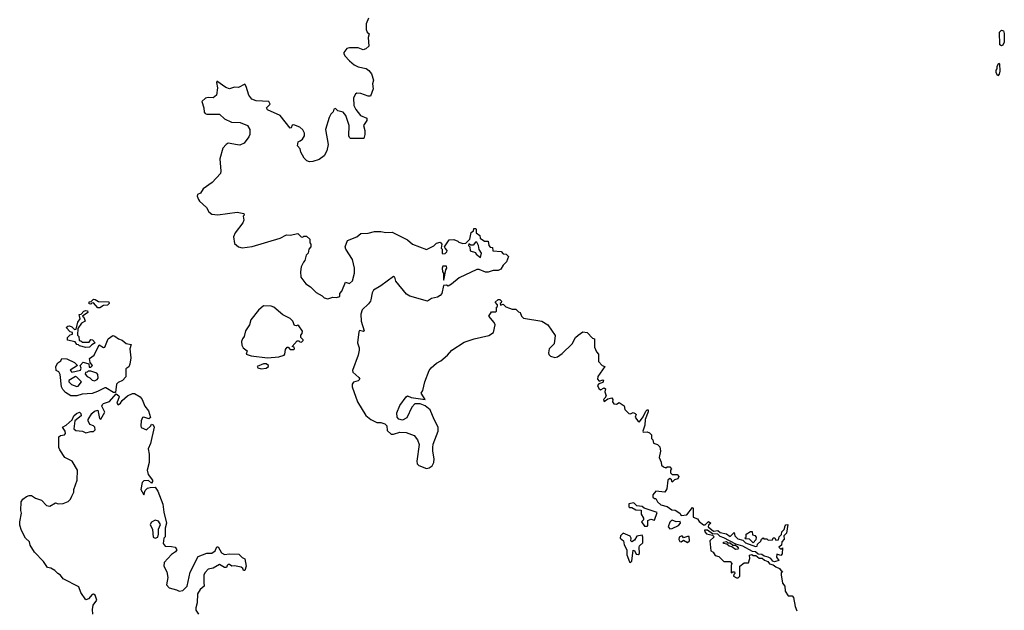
# Model space of a CAD drawing. Extents: x 2219101 to 2444320, y 201258 to 358766.
# Tile 106 of 256: x 2287531 to 2295338, y 296575 to 301254. Entities that reach past the tile are written whole.
import ezdxf

# ---------------------------------------------------------------- set-up
doc = ezdxf.new("R2010")
doc.units = 0

msp = doc.modelspace()

# ---------------------------------------------------------------- linework, layer by layer
at = {"layer": '0CON10XD'}
for points in [[(2290297.5, 301265), (2290278.8, 301221.2), (2290277.1, 301175), (2290285, 301156.2), (2290303, 301143), (2290293.6, 301113.6), (2290298.8, 301045), (2290275, 301022.5), (2290255, 301015.8), (2290215, 301030), (2290145, 301031.2), (2290124.2, 301025.8), (2290100, 300995), (2290100, 300985), (2290107.7, 300967.7), (2290145, 300928.8), (2290183.8, 300895), (2290215, 300880.6), (2290277.1, 300867.1), (2290300.3, 300850.3), (2290321.4, 300825), (2290336, 300775), (2290328.8, 300745), (2290333.3, 300705), (2290312.5, 300647.5), (2290295, 300646.7), (2290235, 300670), (2290205, 300672.5), (2290192.5, 300665), (2290177.5, 300635), (2290181.2, 300575), (2290195, 300542.5), (2290232.5, 300495), (2290282.5, 300472.5), (2290282.5, 300455), (2290257.5, 300415), (2290267.5, 300375), (2290267.5, 300345), (2290258.3, 300311.7), (2290155, 300312.5), (2290145, 300320), (2290140, 300335), (2290143.8, 300415), (2290116.7, 300495), (2290095, 300520), (2290053, 300533), (2290035, 300550), (2290022.5, 300545), (2290017.5, 300525), (2289997.5, 300505), (2289985, 300480), (2289956.2, 300385), (2289975.8, 300265.8), (2289967.1, 300215), (2289945, 300174), (2289905, 300145.8), (2289855, 300131.4), (2289828.3, 300128.3), (2289807.5, 300135), (2289786.4, 300156.4), (2289760, 300205), (2289755, 300230), (2289733.8, 300255), (2289737.5, 300285), (2289755, 300293.3), (2289773.9, 300306.1), (2289788.8, 300335), (2289788, 300355), (2289775, 300380), (2289751.2, 300401.2), (2289705, 300420), (2289692.3, 300417.7), (2289683.3, 300396.7), (2289675, 300394.2), (2289595, 300493.8), (2289495, 300538.8), (2289486.7, 300555), (2289516.7, 300585), (2289507.5, 300605), (2289405, 300610), (2289372.5, 300625), (2289346.7, 300655), (2289325.8, 300725.8), (2289315, 300742.5), (2289265, 300717.5), (2289235, 300720), (2289195, 300706.2), (2289165.8, 300715.8), (2289095, 300767.5), (2289090, 300755), (2289098.8, 300715), (2289090, 300655), (2289064.1, 300635.9), (2289025, 300637.5), (2289005, 300632), (2288975, 300606.7), (2288990, 300555), (2288992.5, 300522.5), (2289000.8, 300510.8), (2289015, 300506), (2289115, 300506.2), (2289155, 300468), (2289211.2, 300441.2), (2289278.3, 300438.3), (2289337.5, 300415), (2289356.7, 300385), (2289356.7, 300345), (2289347.5, 300325), (2289310, 300275), (2289275, 300260), (2289257.5, 300262.5), (2289185, 300276.2), (2289166.7, 300265), (2289141.2, 300235), (2289117.7, 300152.3), (2289125.8, 300055), (2289122.5, 300035), (2289055.6, 299964.4), (2288985, 299913.8), (2288965, 299880), (2288940.7, 299869.3), (2288937.5, 299855), (2288949.3, 299829.3), (2288957.5, 299815), (2289012.5, 299765), (2289030.7, 299730.7), (2289053.6, 299713.6), (2289101.7, 299708.3), (2289255, 299730), (2289308.3, 299718.3), (2289310, 299705), (2289302.5, 299697.5), (2289307.5, 299665), (2289300, 299645), (2289240, 299565), (2289226.4, 299533.6), (2289235, 299480), (2289265, 299453.3), (2289295, 299447.5), (2289375, 299456.2), (2289595, 299522.5), (2289645, 299550), (2289675, 299547.5), (2289735, 299560), (2289763, 299533), (2289775, 299530), (2289785, 299540), (2289805, 299540), (2289830, 299515), (2289830, 299485), (2289840, 299475), (2289840, 299455), (2289823, 299437), (2289817.5, 299405), (2289803, 299387), (2289792.5, 299345), (2289781.7, 299331.7), (2289763.6, 299296.4), (2289756.7, 299255), (2289761.2, 299215), (2289775, 299192.5), (2289800.5, 299160.5), (2289837.7, 299137.7), (2289881.7, 299091.7), (2289930, 299065), (2289945, 299050), (2289975, 299043.3), (2290013.6, 299056.4), (2290043.6, 299053.6), (2290068, 299062), (2290070, 299085), (2290085.7, 299104.3), (2290113.3, 299175), (2290145, 299162.5), (2290168.8, 299185), (2290186.2, 299245), (2290186.2, 299285), (2290168.8, 299355), (2290117.5, 299435), (2290112.5, 299455), (2290130, 299505), (2290205, 299532.5), (2290235, 299560), (2290295, 299562.5), (2290345, 299576.7), (2290395, 299576.7), (2290435, 299566.7), (2290485, 299571.2), (2290605, 299508.8), (2290645, 299476.7), (2290755, 299433.3), (2290815, 299462.5), (2290835, 299482.5), (2290865, 299490), (2290877.5, 299475), (2290872.5, 299445), (2290880, 299435), (2290880, 299405), (2290885, 299400), (2290905, 299402.5), (2290917.5, 299415), (2290920, 299425), (2290903, 299443), (2290900, 299455), (2290935, 299510), (2290971.7, 299511.7), (2291005, 299500), (2291011.7, 299491.7), (2291045, 299480), (2291067.5, 299482.5), (2291100, 299515), (2291111.7, 299568.3), (2291128.3, 299581.7), (2291131.7, 299598.3), (2291145, 299600), (2291150, 299595), (2291150, 299565), (2291180, 299545), (2291181.7, 299521.7), (2291215, 299500), (2291245, 299500), (2291250, 299465), (2291261.7, 299451.7), (2291278.3, 299448.3), (2291281.7, 299421.7), (2291347, 299417), (2291365, 299400), (2291387, 299397), (2291407, 299377), (2291390, 299335), (2291365, 299310), (2291345, 299277.5), (2291325, 299267.5), (2291283.6, 299266.4), (2291245, 299253.3), (2291225, 299253.8), (2291175, 299273.8), (2291154.2, 299275.8), (2291015, 299207.5), (2290955, 299157.5), (2290927, 299143), (2290915, 299150), (2290891.7, 299148.3), (2290876.7, 299085), (2290865, 299067.5), (2290844, 299056), (2290795, 299043.8), (2290765, 299023.3), (2290624.2, 299064.2), (2290598.3, 299078.3), (2290513.5, 299183.5), (2290506, 299215), (2290495, 299220), (2290395, 299146.2), (2290335, 299110), (2290325, 299090), (2290313.8, 299035), (2290313.3, 299025), (2290297.3, 299002.7), (2290247.5, 298955), (2290235, 298920), (2290238.6, 298865), (2290261.7, 298788.3), (2290256.4, 298783.6), (2290225, 298792.5), (2290218.8, 298781.2), (2290208.8, 298695), (2290222.5, 298655), (2290222.5, 298635), (2290213.3, 298595), (2290168.8, 298475), (2290171.2, 298461.2), (2290219.7, 298419.7), (2290226.7, 298405), (2290215, 298392), (2290178, 298382), (2290166.7, 298365), (2290166.7, 298345), (2290210, 298225), (2290275, 298117.5), (2290315, 298087.5), (2290363, 298063), (2290395, 298062.5), (2290425, 298052.5), (2290442.5, 298035), (2290445, 298000), (2290475, 297970), (2290495, 297970), (2290545, 297986.7), (2290595, 297983.8), (2290659.7, 297959.7), (2290685.7, 297925.7), (2290697.3, 297887.3), (2290678.6, 297755), (2290682.9, 297735), (2290695, 297722.5), (2290755, 297699.4), (2290777.6, 297702.4), (2290801.3, 297718.7), (2290814.3, 297745), (2290818.1, 297775), (2290805.6, 297835), (2290805.7, 297864.3), (2290809.5, 297890.5), (2290850, 297995), (2290850, 298025), (2290816.7, 298085), (2290785, 298163.3), (2290745, 298194), (2290705, 298211.2), (2290665, 298210), (2290638.8, 298185), (2290599.5, 298100.5), (2290565, 298080), (2290537.7, 298087.7), (2290523.3, 298105), (2290521.7, 298138.3), (2290544.1, 298195.9), (2290593.9, 298266.1), (2290605, 298272.5), (2290635, 298260), (2290746.4, 298243.6), (2290713.3, 298295), (2290726.7, 298315), (2290744.2, 298385.8), (2290777.5, 298475), (2290792, 298495), (2290835, 298531.4), (2290869.2, 298550.8), (2290924, 298595), (2290956, 298635), (2291055, 298699.2), (2291135, 298726), (2291249.2, 298750.8), (2291287.5, 298775), (2291300, 298835), (2291292.5, 298855), (2291250, 298905), (2291271.7, 298938.3), (2291305, 298940), (2291310, 298945), (2291310, 298975), (2291318.3, 298981.7), (2291320, 298995), (2291300, 299015), (2291325, 299037.5), (2291337, 299037), (2291350, 299025), (2291348.3, 299011.7), (2291340, 299005), (2291341.7, 298991.7), (2291365, 299000), (2291385, 298980), (2291415, 298967.5), (2291435, 298960), (2291465, 298960), (2291485, 298940), (2291500, 298935), (2291510, 298905), (2291525, 298890), (2291670, 298865), (2291717, 298837), (2291777, 298753), (2291767.5, 298685), (2291730, 298645), (2291722.5, 298615), (2291725, 298600), (2291738.3, 298588.3), (2291775, 298577.5), (2291795, 298583.3), (2291831.7, 298608.3), (2291910, 298685), (2291936.7, 298735), (2291957.5, 298755), (2291995, 298780), (2292030, 298775), (2292071.7, 298731.7), (2292087.5, 298725), (2292088.3, 298658.3), (2292103, 298623), (2292120, 298605), (2292120, 298545), (2292150, 298515), (2292170, 298505), (2292113.9, 298426.1), (2292112.5, 298405), (2292125, 298390), (2292155, 298400), (2292160, 298395), (2292155, 298380), (2292121.7, 298368.3), (2292112.5, 298355), (2292121.7, 298331.7), (2292135, 298322.5), (2292165, 298337.5), (2292175, 298330), (2292170, 298305), (2292180, 298275), (2292170, 298255)], [(2295315, 301047.5), (2295302.5, 301055), (2295300, 301155), (2295315, 301170), (2295330, 301165), (2295337.5, 301145), (2295337.5, 301075), (2295325, 301053.3), (2295315, 301047.5)], [(2295285, 300810), (2295273, 300833), (2295272.5, 300855), (2295280, 300865), (2295280, 300885), (2295295, 300910), (2295300, 300905), (2295302.5, 300845), (2295297, 300823), (2295285, 300810)], [(2291185, 299370), (2291192.5, 299405), (2291173, 299433), (2291167.5, 299465), (2291155, 299490), (2291145, 299490), (2291125, 299467.5), (2291108.3, 299468.3), (2291091.7, 299478.3), (2291090, 299465), (2291100, 299455), (2291101.7, 299421.7), (2291145, 299410), (2291150, 299395), (2291185, 299370)], [(2290895, 299190), (2290908.3, 299271.7), (2290917.5, 299285), (2290915, 299300), (2290885, 299300), (2290880, 299285), (2290882.5, 299255), (2290890, 299245), (2290890, 299195), (2290895, 299190)], [(2288165, 298970), (2288151.7, 298971.7), (2288115, 299010), (2288101.7, 299008.3), (2288095, 299000), (2288081.7, 299001.7), (2288081.7, 299018.3), (2288098.3, 299021.7), (2288115, 299040), (2288128.3, 299038.3), (2288155, 299020), (2288238.3, 299018.3), (2288240, 299005), (2288227, 298993), (2288195, 298990), (2288165, 298970)], [(2288055, 298657.5), (2288005, 298670), (2287998.3, 298678.3), (2287985, 298680), (2287971.7, 298701.7), (2287910, 298715), (2287910, 298735), (2287931.7, 298758.3), (2287948.3, 298761.7), (2287950, 298775), (2287931.7, 298781.7), (2287900, 298815), (2287913, 298827), (2287925, 298827.5), (2287945, 298820), (2287965, 298800), (2287978.3, 298801.7), (2287993, 298857), (2288010, 298885), (2288003, 298917), (2288018.3, 298921.7), (2288040, 298945), (2288055, 298950), (2288068.3, 298948.3), (2288070, 298935), (2288030, 298905), (2288038.3, 298898.3), (2288050, 298865), (2288021.7, 298848.3), (2287991.7, 298808.3), (2287990, 298755), (2288000, 298745), (2288001.7, 298711.7), (2288015, 298710), (2288028.3, 298698.3), (2288081.7, 298698.3), (2288095, 298720), (2288108.3, 298718.3), (2288130, 298695), (2288101.7, 298678.3), (2288085, 298660), (2288055, 298657.5)], [(2289495, 298575.7), (2289585, 298583.8), (2289626.7, 298595), (2289633.3, 298605), (2289638.3, 298641.7), (2289651.7, 298658.3), (2289658.3, 298658.3), (2289675, 298640), (2289705, 298640), (2289710, 298645), (2289708.3, 298658.3), (2289690, 298665), (2289731.7, 298708.3), (2289745, 298710), (2289751.7, 298701.7), (2289765, 298700), (2289778.3, 298711.7), (2289778.3, 298718.3), (2289760, 298735), (2289760, 298755), (2289771.7, 298768.3), (2289772.5, 298785), (2289745, 298827.5), (2289735, 298832.5), (2289725, 298827.5), (2289710.7, 298830.7), (2289696.1, 298866.1), (2289675, 298887.5), (2289616.4, 298916.4), (2289545, 298976.7), (2289525, 298983.3), (2289465, 298986.7), (2289425, 298952.5), (2289363, 298877), (2289353.8, 298835), (2289322.3, 298787.7), (2289310, 298745), (2289296.7, 298725), (2289290, 298705), (2289293.3, 298675), (2289303.3, 298655), (2289335, 298630), (2289327.5, 298605), (2289365, 298590), (2289495, 298575.7)], [(2287935, 298273.8), (2287895, 298300), (2287873.3, 298325), (2287863.3, 298345), (2287851.7, 298441.7), (2287840, 298465), (2287820, 298475), (2287817.5, 298505), (2287832.5, 298535), (2287858.3, 298551.7), (2287865, 298570), (2287905, 298567.5), (2287965, 298537.5), (2287990, 298515), (2287931.7, 298478.3), (2287945, 298460), (2288013, 298477), (2288017, 298493), (2288010, 298515), (2288035, 298540), (2288078.3, 298528.3), (2288081.7, 298501.7), (2288095, 298500), (2288107.5, 298515), (2288088.3, 298538.3), (2288085, 298570), (2288122.5, 298595), (2288161.7, 298678.3), (2288195, 298657.5), (2288205, 298660), (2288232.5, 298725), (2288268.3, 298751.7), (2288285, 298747.5), (2288314.1, 298724.1), (2288342.5, 298715), (2288375, 298688), (2288415, 298680), (2288404, 298645), (2288413.3, 298575), (2288403.8, 298525), (2288395, 298503.3), (2288373, 298487), (2288372.5, 298425), (2288346, 298395), (2288310.9, 298379.1), (2288298.9, 298365), (2288289.3, 298300.7), (2288275, 298301.2), (2288215, 298338), (2288205, 298338), (2288147.7, 298307.7), (2288105, 298291.9), (2288025, 298286.7), (2287985, 298274.2), (2287935, 298273.8)], [(2289445, 298486.7), (2289485, 298492), (2289503.3, 298505), (2289503.3, 298515), (2289485, 298527.5), (2289465, 298527.1), (2289412.5, 298505), (2289420, 298495), (2289445, 298486.7)], [(2288125, 298393.3), (2288146.4, 298403.6), (2288152.5, 298415), (2288151.7, 298441.7), (2288143, 298453), (2288095, 298470), (2288075, 298470), (2288065, 298460), (2288051.7, 298458.3), (2288050, 298445), (2288065, 298427.5), (2288086.4, 298416.4), (2288105, 298397.5), (2288125, 298393.3)], [(2287985, 298347.5), (2287995, 298350), (2288020, 298385), (2287985, 298422.5), (2287973, 298427), (2287920, 298395), (2287920, 298385), (2287942.5, 298362.5), (2287985, 298347.5)], [(2287960.5, 297530.5), (2287986.2, 297605), (2287988, 297685), (2287947.4, 297757.4), (2287888, 297785), (2287848.6, 297845), (2287841.9, 297865), (2287842, 297948), (2287855, 297958.8), (2287885.9, 297964.1), (2287893.8, 297975), (2287891.2, 297995), (2287870, 298025), (2287898.3, 298041.7), (2287946.4, 298083.6), (2287960, 298115), (2287980, 298135), (2288005, 298143.3), (2288016.7, 298135), (2288017.5, 298115), (2287967.5, 298075), (2287961.2, 298011.2), (2287975, 298000), (2288030, 297995), (2288055, 297980), (2288095, 297992.5), (2288115, 297990), (2288128.8, 298005), (2288126.7, 298025), (2288115.7, 298035.7), (2288086.1, 298046.1), (2288073.9, 298076.1), (2288074, 298086), (2288102.5, 298135), (2288125, 298152.5), (2288150, 298160), (2288162.5, 298095), (2288175, 298090), (2288205.9, 298144.1), (2288183, 298193), (2288187.5, 298205), (2288196.4, 298213.6), (2288241.9, 298228.1), (2288295, 298290), (2288317.5, 298275), (2288320, 298265), (2288300, 298215), (2288312.5, 298202.5), (2288330, 298215), (2288343.6, 298236.4), (2288385, 298273.3), (2288425, 298292.5), (2288441.7, 298291.7), (2288485, 298266.7), (2288501.2, 298245), (2288522.9, 298192.9), (2288553.3, 298155), (2288567, 298103), (2288555, 298092.5), (2288516.1, 298106.1), (2288505, 298103.3), (2288493.8, 298075), (2288491.2, 298035), (2288495, 298023.3), (2288535, 298003.3), (2288570, 298035), (2288575, 298050), (2288590, 298045), (2288597.5, 298025), (2288568.8, 297895), (2288550, 297855), (2288558.3, 297811.7), (2288558, 297745), (2288542, 297685), (2288550.5, 297650.5), (2288582.5, 297605), (2288582.5, 297595), (2288575, 297582.5), (2288551.7, 297601.7), (2288515, 297600), (2288503.1, 297586.9), (2288491.7, 297531.7), (2288515, 297490), (2288526.7, 297525), (2288545, 297541.2), (2288565, 297547.5), (2288605, 297550), (2288625, 297517.5), (2288666.7, 297415), (2288673.3, 297353.3), (2288693.8, 297265), (2288683.3, 297225), (2288683, 297157), (2288673.3, 297145), (2288668.8, 297105), (2288685, 297083.3), (2288735, 297078.8), (2288763.6, 297073.6), (2288776.7, 297055), (2288765, 297036.7), (2288735, 297016.7), (2288675.5, 296954.5), (2288672.5, 296925), (2288698.3, 296878.3), (2288705.8, 296834.2), (2288694.2, 296775.8), (2288715, 296751.9), (2288775, 296737.5), (2288795, 296725.7), (2288825, 296731.4), (2288859.2, 296765), (2288883.6, 296876.4), (2288945, 297000), (2289015, 297026.2), (2289055, 297026.2), (2289080, 297045), (2289095, 297077.5), (2289105, 297077.5), (2289130, 297030), (2289155, 297017.5), (2289195, 297023.3), (2289269.3, 297019.3), (2289293.6, 296993.6), (2289315, 296982.5), (2289326.2, 296925), (2289315, 296890), (2289305, 296890), (2289300, 296905), (2289286.4, 296916.4), (2289235, 296926.2), (2289213.6, 296923.6), (2289195, 296937.5), (2289185, 296937.5), (2289175, 296930), (2289170, 296915), (2289155, 296912.5), (2289115, 296937.5), (2289065, 296908), (2289025, 296900), (2289002, 296875), (2288991.2, 296855), (2288990, 296795), (2288993.8, 296765), (2288960.5, 296739.5), (2288940.5, 296705), (2288938.8, 296635), (2288927.1, 296595), (2288928.6, 296575), (2288948.5, 296545)], [(2292170, 298255), (2292160, 298245), (2292165, 298230), (2292195, 298250), (2292225, 298257.5), (2292232.5, 298245), (2292230, 298225), (2292241.7, 298211.7), (2292261.7, 298208.3), (2292285, 298220), (2292322.5, 298195), (2292327.5, 298165), (2292360, 298135), (2292375, 298132.5), (2292395, 298142.5), (2292410, 298135), (2292417.5, 298125), (2292410, 298105), (2292435, 298070), (2292445, 298068.8), (2292473.2, 298106.8), (2292495, 298151.2), (2292505, 298163.8), (2292515, 298162.5), (2292515, 298147.5), (2292490, 298085), (2292488.3, 298041.7), (2292471.2, 297995), (2292473.3, 297985), (2292505, 297987.5), (2292525, 297980), (2292540, 297965), (2292540, 297935), (2292550, 297925), (2292555, 297900), (2292587, 297887), (2292605, 297870), (2292611.2, 297835), (2292600, 297785), (2292617, 297747), (2292620, 297725), (2292635, 297710), (2292655, 297702.5), (2292665, 297710), (2292685, 297710), (2292700, 297695), (2292690, 297685), (2292690, 297665), (2292705, 297650), (2292745, 297650), (2292757.5, 297635), (2292750, 297615), (2292721.7, 297608.3), (2292705, 297590), (2292698.3, 297608.3), (2292685, 297620), (2292670, 297605), (2292661.7, 297538.3), (2292645, 297510), (2292575, 297517.5), (2292551.7, 297488.3), (2292551.7, 297471.7), (2292565, 297460), (2292575, 297460), (2292587.5, 297435), (2292615, 297410), (2292665, 297397.5), (2292700.5, 297370.5), (2292727, 297367), (2292763.9, 297343.9), (2292776.7, 297326.7), (2292819.2, 297330.8), (2292865, 297390), (2292870, 297385), (2292871.7, 297311.7), (2292905, 297300), (2292917, 297277), (2292953, 297253), (2292967, 297253), (2292991.7, 297278.3), (2293010, 297265), (2292991.7, 297248.3), (2292990, 297235), (2293031.7, 297201.7), (2293067, 297207), (2293085, 297190), (2293135, 297180), (2293165, 297160), (2293195, 297190), (2293200, 297165), (2293225, 297140), (2293265, 297130), (2293285, 297110), (2293365, 297080), (2293378.3, 297081.7), (2293381.7, 297098.3), (2293408.3, 297121.7), (2293411.7, 297138.3), (2293425, 297150), (2293431.7, 297141.7), (2293455, 297140), (2293465, 297130), (2293498.3, 297131.7), (2293505, 297150), (2293518.3, 297148.3), (2293525, 297130), (2293546.2, 297133.8), (2293553, 297157), (2293570, 297175), (2293573.8, 297196.2), (2293593.3, 297215), (2293600, 297245), (2293605, 297252.5), (2293620, 297255), (2293610, 297185), (2293590, 297165), (2293591.7, 297138.3), (2293573, 297117), (2293570, 297090), (2293550, 297075), (2293565, 297060), (2293578.3, 297068.3), (2293577, 297023), (2293565, 297010), (2293535, 297020), (2293532.5, 296995), (2293550, 296970), (2293515, 296959.2), (2293502.9, 296962.9), (2293485.9, 296985.9), (2293465, 296996.7), (2293433.8, 297003.8), (2293415, 297016.7), (2293385, 297018.8), (2293365, 297036.7), (2293340, 297040), (2293265, 297082.5), (2293208.3, 297098.3), (2293115, 297150), (2293085, 297160), (2293067, 297177), (2293025, 297180), (2292985, 297210), (2292961.7, 297208.3), (2292962.5, 297195), (2292975, 297180), (2293025, 297170), (2293037, 297157), (2293003.3, 297125), (2293010, 297045), (2293030, 297035), (2293045, 297010), (2293075, 297000), (2293115, 296960), (2293165, 296960), (2293177.5, 296945), (2293171.7, 296928.3), (2293171.7, 296871.7), (2293185, 296880), (2293198.3, 296878.3), (2293200, 296865), (2293191.7, 296858.3), (2293190, 296845), (2293213, 296833), (2293227, 296833), (2293240, 296845), (2293240, 296925), (2293275, 296950), (2293308.3, 296951.7), (2293320, 296985), (2293318.3, 297011.7), (2293335, 297017.5), (2293345, 297010), (2293367.7, 297007.7), (2293395, 296988), (2293418.8, 296988.8), (2293435, 296972), (2293461.3, 296961.3), (2293475, 296943.3), (2293505.8, 296935.8), (2293525, 296918.8), (2293555, 296906.7), (2293567.5, 296887.5), (2293580, 296885), (2293568.3, 296871.7), (2293567.5, 296855), (2293578.3, 296788.3), (2293597, 296767), (2293600, 296725), (2293625, 296690), (2293655, 296690), (2293667, 296677), (2293680, 296605), (2293691.7, 296571.7)], [(2288110, 296545), (2288108.7, 296581.3), (2288112.5, 296615), (2288142.9, 296655), (2288128.8, 296695), (2288115, 296701.2), (2288105, 296698.8), (2288075.8, 296665), (2288055, 296657.5), (2288016, 296715), (2288000.3, 296760.3), (2287875, 296823.8), (2287854.3, 296854.3), (2287833.8, 296865), (2287809.4, 296889.4), (2287777.8, 296907.8), (2287751.2, 296915), (2287720, 296960), (2287647.5, 297035), (2287615, 297090), (2287607.5, 297117.5), (2287576.7, 297145), (2287545, 297206.7), (2287531.7, 297248.3), (2287530.8, 297275), (2287544, 297345), (2287539.2, 297365), (2287542.5, 297435), (2287555, 297455.7), (2287585, 297475.8), (2287605, 297483.8), (2287625, 297483.3), (2287655, 297463.3), (2287705, 297446), (2287744.3, 297404.3), (2287770.7, 297399.3), (2287813.9, 297426.1), (2287835, 297417.5), (2287875, 297420), (2287915, 297437.5), (2287932.5, 297455), (2287945, 297480), (2287958.8, 297511.2), (2287960.5, 297530.5)], [(2292505, 297242.5), (2292510, 297245), (2292510, 297285), (2292535, 297297.5), (2292565, 297290), (2292585, 297350), (2292483.3, 297383.3), (2292465, 297397.5), (2292423, 297403), (2292400, 297425), (2292361.7, 297418.3), (2292360, 297395), (2292365, 297390), (2292385, 297390), (2292415, 297370), (2292458.3, 297368.3), (2292457.5, 297335), (2292477.5, 297305), (2292477.5, 297292.5), (2292460, 297275), (2292485, 297242.5), (2292505, 297242.5)], [(2288605, 297146.7), (2288625, 297153.3), (2288631.7, 297178.3), (2288631.7, 297218.3), (2288646.7, 297255), (2288630.3, 297280.3), (2288605, 297287.5), (2288575, 297273.8), (2288564.3, 297254.3), (2288582.5, 297215), (2288590, 297155), (2288605, 297146.7)], [(2292685, 297220), (2292705, 297222.5), (2292753, 297247), (2292770, 297265), (2292768.3, 297278.3), (2292735, 297276.7), (2292705, 297290), (2292697.5, 297285), (2292686.7, 297273.3), (2292672.5, 297235), (2292685, 297220)], [(2293345, 297110), (2293318.3, 297138.3), (2293285, 297140), (2293280, 297145), (2293290, 297155), (2293291.7, 297178.3), (2293325, 297200), (2293338.3, 297198.3), (2293341.7, 297171.7), (2293358.3, 297168.3), (2293370, 297155), (2293368.3, 297131.7), (2293345, 297110)], [(2292375, 296953.8), (2292383.3, 296965), (2292395, 297050), (2292405, 297047.5), (2292418.8, 297018.8), (2292435, 297016.2), (2292446.2, 297025), (2292441.2, 297075), (2292443.8, 297085), (2292470.9, 297109.1), (2292472.5, 297155), (2292465, 297170), (2292425, 297161.2), (2292405, 297130), (2292385, 297117.5), (2292377.5, 297125), (2292378.8, 297145), (2292371.4, 297161.4), (2292315, 297185.8), (2292295.6, 297165), (2292290.8, 297145), (2292319.2, 297125), (2292323.5, 297093.5), (2292344.2, 297055), (2292344.2, 297015), (2292365, 296957.5), (2292375, 296953.8)], [(2292825, 297112.5), (2292842.5, 297125), (2292838.3, 297158.3), (2292825, 297160), (2292795, 297150), (2292785, 297162.5), (2292775, 297162.5), (2292760, 297155), (2292756.7, 297135), (2292765, 297120), (2292775, 297117.5), (2292795, 297130), (2292825, 297112.5)], [(2293205, 297057.5), (2293177.5, 297077.5), (2293155, 297082.5), (2293138.3, 297098.3), (2293110, 297105), (2293110, 297115), (2293135, 297120), (2293145, 297110), (2293165, 297110), (2293185, 297090), (2293205, 297090), (2293219.3, 297079.3), (2293230, 297065), (2293225, 297060), (2293205, 297057.5)]]:
    msp.add_lwpolyline(points, dxfattribs=at)

doc.saveas('drawing.dxf')
